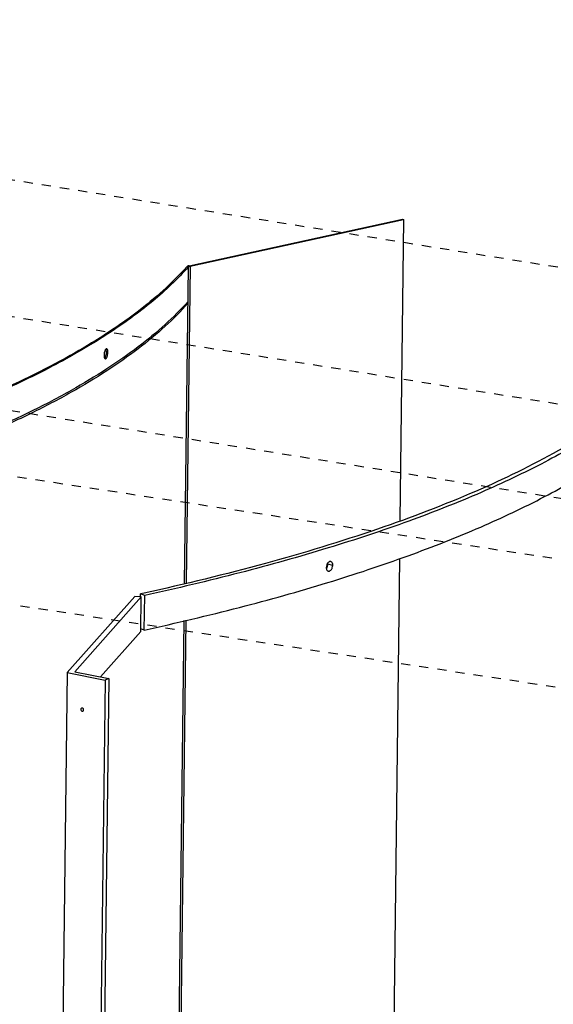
# Paper-space layout 'Layout1' of a CAD drawing. Header units: inches. Extents: x 29 to 351, y 58 to 234.
# Tile 51 of 104: x 54 to 60, y 190 to 202. Entities that reach past the tile are written whole.
import ezdxf

# ---------------------------------------------------------------- set-up
doc = ezdxf.new("R2010")
doc.units = ezdxf.units.IN
doc.header["$LTSCALE"] = 1.1
doc.header["$MEASUREMENT"] = 0
doc.linetypes.add('DASHED', pattern=[0.2, 0.1, -0.1])
doc.layers.get('0').update_dxf_attribs({"linetype": 'CONTINUOUS'})
doc.layers.add('6_ALL_SURFS', color=7, linetype='CONTINUOUS')
doc.layers.add('7_ALL_FEATURES', color=7, linetype='CONTINUOUS')

psp = doc.layouts.get("Layout1")

# ---------------------------------------------------------------- linework, layer by layer
at = {"color": 4, "linetype": 'DASHED'}
for p, q in [((69.21444638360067, 197.1068423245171), (41.71753649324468, 201.5005112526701)), ((66.82302021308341, 195.8473634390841), (39.89193912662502, 200.1506198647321)), ((64.71317168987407, 195.0560451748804), (37.96694319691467, 199.3297644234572)), ((63.50124009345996, 194.5428296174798), (36.02264840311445, 198.7123643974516)), ((61.14653916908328, 193.3595199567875), (34.43332467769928, 197.4129182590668))]:
    psp.add_line(p, q, dxfattribs=at)
at = {"color": 7, "linetype": 'Continuous'}
for p, q in [((55.88368585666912, 198.5485485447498), (58.44612397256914, 199.1064898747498)), ((55.89601083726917, 198.5440342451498), (58.45844895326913, 199.1019755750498)), ((58.45844895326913, 199.1019755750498), (58.4143109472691, 195.4918910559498)), ((58.44612397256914, 199.1064898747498), (58.45844895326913, 199.1019755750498)), ((55.82930112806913, 194.7395743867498), (55.87570798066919, 198.5352297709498)), ((55.89601083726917, 198.5440342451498), (55.84955683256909, 194.7445222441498)), ((54.89093609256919, 197.5089567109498), (54.90901808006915, 197.5065360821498)), ((58.40870880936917, 195.0336874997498), (58.24188153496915, 181.3887448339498)), ((55.65683905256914, 180.6337566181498), (55.82381696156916, 194.2910198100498)), ((55.84407096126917, 194.2958282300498), (55.67709371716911, 180.6386194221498))]:
    psp.add_line(p, q, dxfattribs=at)
for points, start_tangent, end_tangent in [([(55.85661538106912, 198.5368092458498), (55.25841428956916, 197.9916212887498), (54.45489963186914, 197.4703581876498), (53.45544857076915, 196.9791031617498), (52.2717246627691, 196.5235891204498), (50.91754186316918, 196.1091318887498), (49.4193524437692, 195.7428887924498)], (-0.6640899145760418, -0.7476527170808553), (-0.9770353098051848, -0.2130774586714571)), ([(55.87570798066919, 198.5352297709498), (55.44616933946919, 198.1239089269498), (54.89985960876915, 197.7251827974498), (54.24036650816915, 197.3416698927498), (53.47202105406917, 196.9758888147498), (52.59986911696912, 196.6302417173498), (51.6296382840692, 196.3069985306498), (50.5677002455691, 196.0082820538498), (49.42102895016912, 195.7360540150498)], (-0.6640899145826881, -0.747652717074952), (-0.977104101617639, -0.2127617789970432)), ([(55.8625013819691, 198.5412871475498), (55.85661538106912, 198.5368092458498)], (-0.8726289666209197, -0.488383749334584), (-0.6640899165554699, -0.7476527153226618)), ([(55.88368585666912, 198.5485485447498), (55.87166708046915, 198.5452616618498), (55.8625013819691, 198.5412871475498)], (-0.9771058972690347, -0.2127535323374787), (-0.8726289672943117, -0.4883837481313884)), ([(55.89601083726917, 198.5440342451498), (55.88699589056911, 198.5415687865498), (55.88012161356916, 198.5385877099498), (55.87570798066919, 198.5352297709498)], (-0.9771058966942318, -0.2127535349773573), (-0.6640899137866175, -0.7476527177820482)), ([(55.87035641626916, 198.0975208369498), (55.59715896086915, 197.8220364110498), (55.27172668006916, 197.5517389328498), (54.8950039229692, 197.2874144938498), (54.46793503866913, 197.0298491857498), (53.99157739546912, 196.7798153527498), (53.46744043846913, 196.5380303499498), (52.89714663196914, 196.3051977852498), (52.28231844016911, 196.0820212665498), (51.62466530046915, 195.8691793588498), (50.9262445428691, 195.6672504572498), (49.4156773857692, 195.2983450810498)], (-0.6640899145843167, -0.7476527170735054), (-0.977104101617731, -0.2127617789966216)), ([(55.8706332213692, 198.1201609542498), (55.59743576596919, 197.8446765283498), (55.27200348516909, 197.5743790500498), (54.89528072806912, 197.3100546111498), (54.46821184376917, 197.0524893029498), (53.99185420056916, 196.8024554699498), (53.46771724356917, 196.5606704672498), (52.89742343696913, 196.3278379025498), (52.28259524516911, 196.1046613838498), (51.62494210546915, 195.8918194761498), (50.9265213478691, 195.6898905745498), (49.41595419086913, 195.3209851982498)], (-0.6640899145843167, -0.7476527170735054), (-0.977104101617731, -0.2127617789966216)), ([(54.88254366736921, 197.5448874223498), (54.88058787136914, 197.5426949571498), (54.8749195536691, 197.5338842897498), (54.86980393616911, 197.5218443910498), (54.86568147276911, 197.5076869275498)], (-0.7018766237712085, -0.7122985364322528), (-0.2278892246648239, -0.9736870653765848)), ([(54.89347902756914, 197.5498130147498), (54.89220535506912, 197.5499104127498), (54.88645739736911, 197.5480469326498), (54.88254366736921, 197.5448874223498)], (-0.9884173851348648, 0.15175991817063), (-0.7018766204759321, -0.7122985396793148)), ([(54.88777107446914, 197.5365200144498), (54.88437056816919, 197.5448018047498)], (-0.2861865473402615, 0.958173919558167), (-0.4884575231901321, 0.8725876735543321)), ([(54.89093609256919, 197.5089567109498), (54.89018134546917, 197.5245322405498), (54.88777107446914, 197.5365200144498)], (0.01222539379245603, 0.9999252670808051), (-0.2861865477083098, 0.9581739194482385)), ([(54.8975194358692, 197.5482042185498), (54.89347902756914, 197.5498130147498)], (-0.8306475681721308, 0.5567985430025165), (-0.9884173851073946, 0.1517599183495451)), ([(54.9059641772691, 197.5337080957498), (54.90584935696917, 197.5340969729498), (54.90217726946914, 197.5428447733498), (54.8975194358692, 197.5482042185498)], (-0.2798417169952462, 0.9600461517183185), (-0.8306475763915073, 0.5567985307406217)), ([(54.86186275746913, 197.4760771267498), (54.86263238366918, 197.4605003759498), (54.86507932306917, 197.4485097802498), (54.86853301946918, 197.4402078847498)], (-0.01222539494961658, -0.9999252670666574), (0.4932788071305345, -0.8698712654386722)), ([(54.86568147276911, 197.5076869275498), (54.86186275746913, 197.4760771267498)], (-0.2278892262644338, -0.9736870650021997), (-0.01222539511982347, -0.9999252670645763)), ([(54.86853301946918, 197.4402078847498), (54.8687940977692, 197.4397562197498), (54.87349271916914, 197.4343912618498)], (0.4932788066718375, -0.8698712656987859), (0.8318522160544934, -0.5549971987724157)), ([(54.87043443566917, 197.4401282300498), (54.87239131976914, 197.4423292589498), (54.87802500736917, 197.4511400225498), (54.88309304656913, 197.4631822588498), (54.88717164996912, 197.4773618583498)], (0.7011078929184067, 0.7130552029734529), (0.2249948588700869, 0.9743599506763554)), ([(54.87349271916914, 197.4343912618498), (54.87755127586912, 197.4327794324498)], (0.8318522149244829, -0.5549972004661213), (0.9884020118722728, -0.1518600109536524)), ([(54.87755127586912, 197.4327794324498), (54.8788356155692, 197.4326811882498), (54.88459488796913, 197.4345431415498), (54.89045454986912, 197.4398964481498), (54.89609408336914, 197.4487109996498), (54.90116732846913, 197.4607566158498), (54.90524570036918, 197.4749200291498)], (0.9884020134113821, -0.1518600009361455), (0.2253069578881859, 0.9742878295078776)), ([(54.88717164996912, 197.4773618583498), (54.89093609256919, 197.5089567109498)], (0.2249948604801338, 0.9743599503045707), (0.0122253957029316, 0.9999252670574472)), ([(54.90524570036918, 197.4749200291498), (54.90901808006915, 197.5065360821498)], (0.2253069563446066, 0.974287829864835), (0.01222539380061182, 0.9999252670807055)), ([(54.90901808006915, 197.5065360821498), (54.90826233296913, 197.5221109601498), (54.9059641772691, 197.5337080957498)], (0.01222539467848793, 0.9999252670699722), (-0.2798417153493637, 0.9600461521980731))]:
    psp.add_spline(points, degree=3, dxfattribs=dict(at, start_tangent=start_tangent, end_tangent=end_tangent))
at = {"layer": '6_ALL_SURFS', "color": 7, "linetype": 'Continuous'}
for p, q in [((57.54931977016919, 194.9841132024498), (57.54614027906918, 194.9802250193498)), ((55.34507236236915, 194.1773629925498), (55.35014712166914, 194.5924318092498)), ((54.51026903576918, 193.6749034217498), (55.30954260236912, 194.5748226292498)), ((55.30446784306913, 194.1597538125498), (55.30954260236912, 194.5748226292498)), ((54.82041509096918, 193.6147484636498), (55.30446784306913, 194.1597538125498)), ((54.51026903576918, 193.6749034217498), (54.91819696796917, 193.5957829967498)), ((54.91819696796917, 193.5957829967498), (54.53731321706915, 162.4429816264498))]:
    psp.add_line(p, q, dxfattribs=at)
for points, start_tangent, end_tangent in [([(61.78452416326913, 197.3828032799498), (61.35636677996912, 196.9728012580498), (60.81177020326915, 196.5753204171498), (60.15434128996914, 196.1930053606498), (59.38839758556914, 195.8283669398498), (58.51896956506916, 195.4838000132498), (57.55176744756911, 195.1615675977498), (56.4931433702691, 194.8637859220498), (55.35014712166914, 194.5924318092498)], (-0.6640899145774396, -0.7476527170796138), (-0.9771041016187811, -0.212761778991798)), ([(55.34507236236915, 194.1773629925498), (56.48806861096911, 194.4487171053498), (57.54669268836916, 194.7464987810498), (58.51389480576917, 195.0687311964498), (59.38332282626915, 195.4132981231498), (60.14926653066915, 195.7779365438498), (60.80669544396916, 196.1602516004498), (61.35129202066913, 196.5577324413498), (61.77944940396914, 196.9677344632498)], (0.9771041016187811, 0.212761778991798), (0.6640899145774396, 0.7476527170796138)), ([(57.53460952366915, 194.9590047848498), (57.52894959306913, 194.9290403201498)], (-0.3510784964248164, -0.9363460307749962), (-0.01222539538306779, -0.9999252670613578)), ([(57.54614027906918, 194.9802250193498), (57.54103303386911, 194.9725211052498), (57.53460952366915, 194.9590047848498)], (-0.6031457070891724, -0.7976310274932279), (-0.3510784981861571, -0.93634603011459)), ([(57.58363652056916, 194.9981822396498), (57.57940845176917, 194.9989186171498), (57.56920444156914, 194.9977483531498), (57.55893669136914, 194.9927006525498), (57.54931977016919, 194.9841132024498)], (-0.9661027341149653, 0.258157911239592), (-0.6631517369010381, -0.7484849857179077)), ([(57.60775213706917, 194.9532365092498), (57.60289015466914, 194.9797902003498), (57.59683241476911, 194.9894788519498), (57.5888396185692, 194.9961180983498), (57.58363652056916, 194.9981822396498)], (0.01222539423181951, 0.9999252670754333), (-0.9661027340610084, 0.2581579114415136)), ([(57.60212700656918, 194.9232627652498), (57.60775213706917, 194.9532365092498)], (0.3491138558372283, 0.9370803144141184), (0.01222539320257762, 0.9999252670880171)), ([(57.52894959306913, 194.9290403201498), (57.5296208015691, 194.9176759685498)], (-0.01222539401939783, -0.9999252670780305), (0.1361083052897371, -0.9906939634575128)), ([(57.5296208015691, 194.9176759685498), (57.53384593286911, 194.9024774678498), (57.53993820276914, 194.8927796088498), (57.54796570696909, 194.8861311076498)], (0.1361083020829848, -0.9906939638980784), (0.879797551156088, -0.4753485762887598)), ([(57.54796570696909, 194.8861311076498), (57.55315929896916, 194.8840693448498)], (0.8797975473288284, -0.4753485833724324), (0.9658247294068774, -0.259196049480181)), ([(57.55315929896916, 194.8840693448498), (57.5574222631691, 194.8833238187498), (57.56763606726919, 194.8844914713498), (57.57789435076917, 194.8895416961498), (57.5874861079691, 194.8981358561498)], (0.9658247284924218, -0.2591960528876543), (0.6615700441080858, 0.7498833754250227)), ([(57.5874861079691, 194.8981358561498), (57.59573817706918, 194.9097371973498), (57.60212700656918, 194.9232627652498)], (0.6615700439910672, 0.7498833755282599), (0.3491138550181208, 0.9370803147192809))]:
    psp.add_spline(points, degree=3, dxfattribs=dict(at, start_tangent=start_tangent, end_tangent=end_tangent))
at = {"layer": '7_ALL_FEATURES', "color": 7, "linetype": 'Continuous'}
for p, q in [((57.60775213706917, 194.9532365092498), (57.5489417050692, 194.9688230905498)), ((55.30041134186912, 194.5749342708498), (55.30084604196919, 194.6104887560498)), ((55.34343757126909, 194.6197920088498), (55.30084604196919, 194.6104887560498)), ((55.35014712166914, 194.5924318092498), (55.30084604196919, 194.6104887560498)), ((54.42013324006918, 193.6657225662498), (55.2331718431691, 194.5811401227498)), ((55.30954260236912, 194.5748226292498), (55.2331718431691, 194.5811401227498)), ((55.34507236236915, 194.1773629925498), (55.30486319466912, 194.1920899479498)), ((54.42013324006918, 193.6657225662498), (54.03924948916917, 162.5129211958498)), ((54.42013324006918, 193.6657225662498), (54.87571396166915, 193.5773595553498)), ((54.87571396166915, 193.5773595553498), (54.49483021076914, 162.4245581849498)), ((54.91819696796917, 193.5957829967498), (54.87571396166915, 193.5773595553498))]:
    psp.add_line(p, q, dxfattribs=at)
for points, start_tangent, end_tangent in [([(61.70815376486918, 197.3891211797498), (61.11371968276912, 196.8473663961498), (60.31526494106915, 196.3293858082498), (59.32210765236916, 195.8412243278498), (58.1458379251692, 195.3885787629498), (56.80018272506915, 194.9767314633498), (55.34343757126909, 194.6197920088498)], (-0.6640899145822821, -0.7476527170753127), (-0.9768257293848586, -0.2140361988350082)), ([(57.53169514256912, 194.9173464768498), (57.5369762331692, 194.9253387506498), (57.54261196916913, 194.9369648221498)], (0.6043076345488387, 0.7967510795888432), (0.3693455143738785, 0.9292921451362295)), ([(57.54261196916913, 194.9369648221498), (57.54333878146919, 194.9388562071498), (57.5489417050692, 194.9688230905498)], (0.3693455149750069, 0.9292921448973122), (0.01222539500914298, 0.9999252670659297)), ([(57.5489417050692, 194.9688230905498), (57.5483116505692, 194.9799570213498)], (0.0122253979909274, 0.9999252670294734), (-0.1310322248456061, 0.9913781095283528)), ([(54.5841038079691, 193.2254308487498), (54.58722896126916, 193.2135572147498), (54.58804762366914, 193.2122071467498)], (-0.01222539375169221, -0.9999252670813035), (0.5461433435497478, -0.8376917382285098)), ([(54.5929196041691, 193.2402637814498), (54.58750382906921, 193.2360388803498), (54.5841038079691, 193.2254308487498)], (-0.9146867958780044, -0.4041634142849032), (-0.01222539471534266, -0.9999252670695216)), ([(54.58804762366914, 193.2122071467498), (54.59084730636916, 193.2087102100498)], (0.5461433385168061, -0.8376917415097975), (0.7006520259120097, -0.713503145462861)), ([(54.59084730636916, 193.2087102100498), (54.59543878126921, 193.2052084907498), (54.60547411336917, 193.2032620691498), (54.60843297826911, 193.2041692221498)], (0.7006520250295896, -0.7135031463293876), (0.9146867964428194, 0.4041634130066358)), ([(54.6172487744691, 193.2190021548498), (54.61412362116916, 193.2308757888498), (54.60591380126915, 193.2392245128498), (54.59587846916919, 193.2411709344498), (54.5929196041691, 193.2402637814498)], (0.01222539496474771, 0.9999252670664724), (-0.9146867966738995, -0.4041634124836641)), ([(54.60843297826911, 193.2041692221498), (54.61384875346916, 193.2083941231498), (54.6172487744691, 193.2190021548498)], (0.9146867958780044, 0.4041634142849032), (0.01222539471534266, 0.9999252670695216))]:
    psp.add_spline(points, degree=3, dxfattribs=dict(at, start_tangent=start_tangent, end_tangent=end_tangent))

doc.saveas('drawing.dxf')
